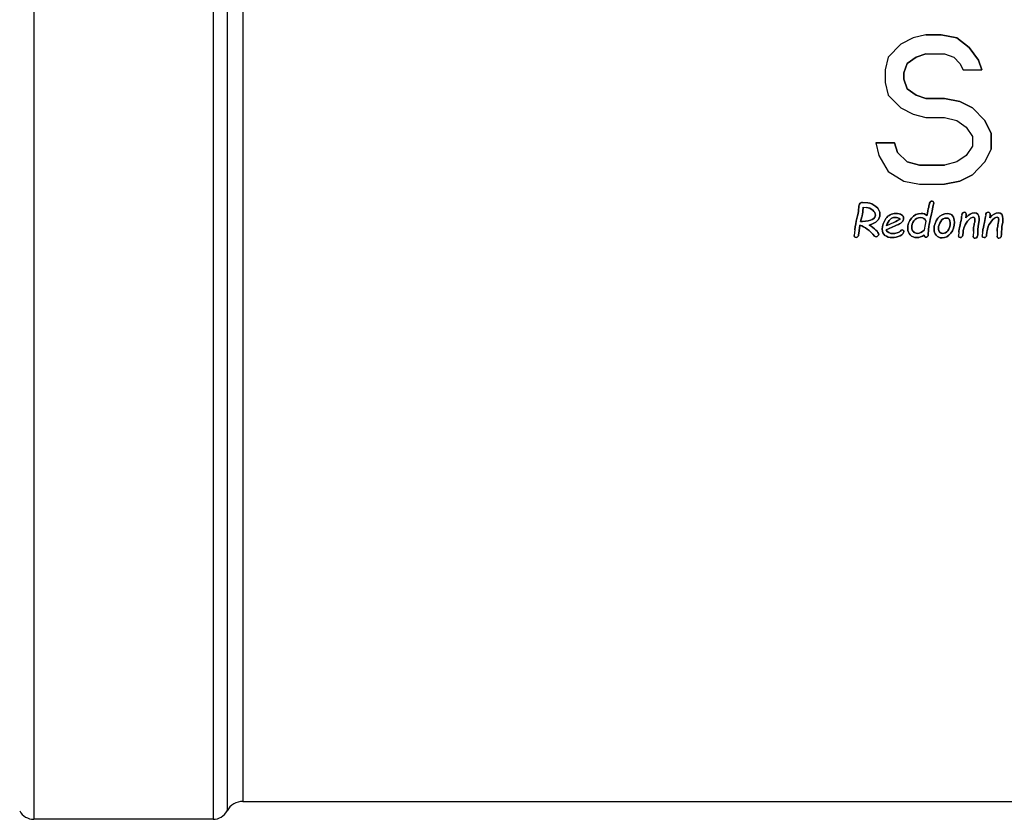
# Model space of a CAD drawing. Header units: millimetres. Extents: x 0 to 420, y 0 to 297.
# Tile 12 of 31: x 102 to 135, y 203 to 230. Entities that reach past the tile are written whole.
import ezdxf

# ---------------------------------------------------------------- set-up
doc = ezdxf.new("R2010")
doc.units = ezdxf.units.MM
doc.header["$LTSCALE"] = 23.1
for name, color, linetype in [('06_COURBES', 7, 'CONTINUOUS'), ('08_SURFACES', 7, 'CONTINUOUS'), ('AXES_REF', 7, 'CONTINUOUS')]:
    doc.layers.add(name, color=color, linetype=linetype)

msp = doc.modelspace()

# ---------------------------------------------------------------- linework, layer by layer
at = {"layer": '06_COURBES', "color": 4, "linetype": 'Continuous'}
for p, q in [((132.295, 229.039), (131.878, 228.826)), ((132.712, 229.145), (132.295, 229.039)), ((133.232, 229.145), (132.712, 229.145)), ((133.753, 229.039), (133.232, 229.145)), ((134.17, 228.72), (133.753, 229.039)), ((131.878, 228.826), (131.462, 228.401)), ((134.482, 228.294), (134.17, 228.72)), ((131.462, 228.401), (131.357, 227.975)), ((132.087, 228.188), (132.399, 228.401)), ((132.399, 228.401), (132.712, 228.507)), ((132.712, 228.507), (133.337, 228.507)), ((133.337, 228.507), (133.649, 228.401)), ((133.649, 228.401), (133.857, 228.188)), ((131.982, 227.869), (132.087, 228.188)), ((133.857, 228.188), (133.962, 227.975)), ((134.587, 227.975), (134.482, 228.294)), ((131.357, 227.975), (131.357, 227.55)), ((131.982, 227.656), (131.982, 227.869)), ((133.962, 227.975), (134.587, 227.975)), ((131.357, 227.55), (131.462, 227.124)), ((132.087, 227.337), (131.982, 227.656)), ((131.462, 227.124), (131.878, 226.698)), ((132.399, 227.124), (132.087, 227.337)), ((132.712, 227.018), (132.399, 227.124)), ((133.337, 227.018), (132.712, 227.018)), ((133.857, 226.911), (133.337, 227.018)), ((134.274, 226.698), (133.857, 226.911)), ((131.878, 226.698), (132.295, 226.486)), ((132.295, 226.486), (132.712, 226.379)), ((134.691, 226.273), (134.274, 226.698)), ((132.712, 226.379), (133.337, 226.379)), ((133.337, 226.379), (133.753, 226.273)), ((133.753, 226.273), (134.066, 226.06)), ((134.066, 226.06), (134.274, 225.741)), ((134.899, 225.847), (134.691, 226.273)), ((134.274, 225.741), (134.274, 225.422)), ((134.899, 225.316), (134.899, 225.847)), ((131.045, 225.528), (131.149, 225.103)), ((131.67, 225.528), (131.045, 225.528)), ((131.774, 225.209), (131.67, 225.528)), ((134.274, 225.422), (134.066, 225.103)), ((131.149, 225.103), (131.462, 224.571)), ((132.087, 224.89), (131.774, 225.209)), ((134.066, 225.103), (133.753, 224.89)), ((134.691, 224.89), (134.899, 225.316)), ((132.503, 224.784), (132.087, 224.89)), ((133.337, 224.784), (132.503, 224.784)), ((133.753, 224.89), (133.337, 224.784)), ((134.274, 224.464), (134.691, 224.89)), ((131.462, 224.571), (131.982, 224.252)), ((133.857, 224.252), (134.274, 224.464)), ((131.982, 224.252), (132.503, 224.145)), ((132.503, 224.145), (133.337, 224.145)), ((133.337, 224.145), (133.857, 224.252)), ((130.777, 223.524), (130.599, 223.538)), ((130.612, 223.235), (130.625, 223.379)), ((130.625, 223.379), (130.733, 223.37)), ((133.923, 223.126), (133.916, 223.064)), ((134.057, 223.024), (134.07, 223.112)), ((134.72, 223.126), (134.713, 223.064)), ((134.854, 223.024), (134.867, 223.112)), ((130.489, 222.592), (130.509, 222.775)), ((130.535, 222.903), (130.574, 223.052)), ((130.6, 222.903), (130.535, 222.903)), ((131.642, 222.866), (131.399, 222.756)), ((132.714, 222.911), (132.683, 222.738)), ((134.468, 222.735), (134.493, 222.878)), ((135.266, 222.735), (135.29, 222.878)), ((130.341, 222.621), (130.318, 222.432)), ((130.469, 222.446), (130.489, 222.592)), ((131.389, 222.619), (131.694, 222.755)), ((132.683, 222.738), (132.666, 222.61)), ((133.817, 222.54), (133.806, 222.418)), ((133.955, 222.447), (133.963, 222.54)), ((134.307, 222.575), (134.303, 222.412)), ((134.614, 222.54), (134.603, 222.418)), ((134.753, 222.447), (134.76, 222.54)), ((135.104, 222.575), (135.1, 222.412))]:
    msp.add_line(p, q, dxfattribs=at)
for points in [[(130.483, 223.446), (130.478, 223.423), (130.473, 223.379), (130.469, 223.315)], [(130.525, 223.511), (130.503, 223.491), (130.489, 223.469), (130.483, 223.446)], [(130.599, 223.538), (130.57, 223.539), (130.546, 223.53), (130.525, 223.511)], [(131.048, 223.399), (130.957, 223.475), (130.867, 223.518), (130.777, 223.524)], [(132.845, 223.514), (132.831, 223.469), (132.801, 223.329), (132.755, 223.093)], [(132.926, 223.58), (132.887, 223.58), (132.86, 223.558), (132.845, 223.514)], [(132.879, 223.052), (132.948, 223.336), (132.982, 223.495), (132.982, 223.529)], [(132.982, 223.529), (132.982, 223.563), (132.963, 223.58), (132.926, 223.58)], [(130.469, 223.315), (130.463, 223.221), (130.444, 223.116), (130.412, 223)], [(130.574, 223.052), (130.586, 223.094), (130.595, 223.132), (130.601, 223.163)], [(130.601, 223.163), (130.607, 223.194), (130.611, 223.219), (130.612, 223.235)], [(130.733, 223.37), (130.808, 223.361), (130.877, 223.331), (130.939, 223.278)], [(130.823, 222.776), (131.063, 222.849), (131.183, 222.969), (131.183, 223.138)], [(131.032, 223.111), (131.032, 223.063), (130.996, 223.016), (130.925, 222.971)], [(130.939, 223.278), (131.001, 223.226), (131.032, 223.17), (131.032, 223.111)], [(131.183, 223.138), (131.183, 223.236), (131.138, 223.323), (131.048, 223.399)], [(131.705, 223.172), (131.573, 223.172), (131.466, 223.113), (131.383, 222.996)], [(131.905, 223.128), (131.859, 223.157), (131.792, 223.172), (131.705, 223.172)], [(131.974, 223.004), (131.974, 223.057), (131.951, 223.098), (131.905, 223.128)], [(132.564, 223.17), (132.431, 223.17), (132.323, 223.117), (132.238, 223.013)], [(132.755, 223.093), (132.708, 223.144), (132.645, 223.17), (132.564, 223.17)], [(133.444, 223.166), (133.313, 223.166), (133.206, 223.112), (133.121, 223.006)], [(133.615, 223.088), (133.575, 223.14), (133.519, 223.166), (133.444, 223.166)], [(133.951, 223.184), (133.934, 223.17), (133.925, 223.15), (133.923, 223.126)], [(134.01, 223.207), (133.987, 223.207), (133.967, 223.199), (133.951, 223.184)], [(134.07, 223.112), (134.076, 223.175), (134.056, 223.207), (134.01, 223.207)], [(134.341, 223.19), (134.251, 223.19), (134.157, 223.135), (134.057, 223.024)], [(134.501, 222.99), (134.501, 223.123), (134.448, 223.19), (134.341, 223.19)], [(134.748, 223.184), (134.732, 223.17), (134.722, 223.15), (134.72, 223.126)], [(134.808, 223.207), (134.784, 223.207), (134.764, 223.199), (134.748, 223.184)], [(134.867, 223.112), (134.873, 223.175), (134.853, 223.207), (134.808, 223.207)], [(135.138, 223.19), (135.049, 223.19), (134.954, 223.135), (134.854, 223.024)], [(135.298, 222.99), (135.298, 223.123), (135.245, 223.19), (135.138, 223.19)], [(130.412, 223), (130.381, 222.889), (130.359, 222.763), (130.341, 222.621)], [(130.509, 222.775), (130.673, 222.726), (130.838, 222.604), (131.002, 222.411)], [(130.925, 222.971), (130.853, 222.925), (130.745, 222.903), (130.6, 222.903)], [(131.044, 222.614), (130.98, 222.674), (130.906, 222.728), (130.823, 222.776)], [(131.383, 222.996), (131.3, 222.879), (131.259, 222.76), (131.259, 222.638)], [(131.399, 222.756), (131.467, 222.943), (131.562, 223.038), (131.684, 223.038)], [(131.853, 222.978), (131.815, 222.95), (131.745, 222.912), (131.642, 222.866)], [(131.684, 223.038), (131.76, 223.038), (131.816, 223.018), (131.853, 222.978)], [(131.694, 222.755), (131.751, 222.779), (131.796, 222.8), (131.831, 222.817)], [(131.831, 222.817), (131.866, 222.834), (131.899, 222.859), (131.929, 222.89)], [(131.929, 222.89), (131.958, 222.921), (131.974, 222.959), (131.974, 223.004)], [(132.238, 223.013), (132.153, 222.908), (132.111, 222.791), (132.111, 222.661)], [(132.246, 222.697), (132.246, 222.772), (132.269, 222.847), (132.317, 222.921)], [(132.317, 222.921), (132.364, 222.995), (132.44, 223.032), (132.547, 223.032)], [(132.547, 223.032), (132.634, 223.032), (132.689, 222.992), (132.714, 222.911)], [(132.82, 222.726), (132.835, 222.839), (132.855, 222.948), (132.879, 223.052)], [(133.121, 223.006), (133.035, 222.9), (132.993, 222.781), (132.993, 222.65)], [(133.14, 222.669), (133.14, 222.746), (133.165, 222.824), (133.214, 222.9)], [(133.214, 222.9), (133.264, 222.977), (133.328, 223.016), (133.405, 223.016)], [(133.405, 223.016), (133.491, 223.016), (133.533, 222.962), (133.533, 222.855)], [(133.533, 222.855), (133.533, 222.738), (133.508, 222.65), (133.458, 222.591)], [(133.555, 222.51), (133.634, 222.615), (133.674, 222.739), (133.674, 222.88)], [(133.674, 222.88), (133.674, 222.966), (133.654, 223.036), (133.615, 223.088)], [(133.863, 222.781), (133.836, 222.668), (133.821, 222.588), (133.817, 222.54)], [(133.916, 223.064), (133.908, 222.99), (133.891, 222.895), (133.863, 222.781)], [(133.992, 222.681), (134.007, 222.748), (134.048, 222.824), (134.116, 222.911)], [(134.116, 222.911), (134.184, 222.996), (134.251, 223.039), (134.316, 223.039)], [(134.316, 223.039), (134.344, 223.039), (134.359, 223.012), (134.359, 222.958)], [(134.352, 222.879), (134.344, 222.856), (134.335, 222.81), (134.325, 222.742)], [(134.359, 222.958), (134.359, 222.936), (134.356, 222.91), (134.352, 222.879)], [(134.493, 222.878), (134.498, 222.92), (134.501, 222.958), (134.501, 222.99)], [(134.66, 222.781), (134.633, 222.668), (134.619, 222.588), (134.614, 222.54)], [(134.713, 223.064), (134.706, 222.99), (134.689, 222.895), (134.66, 222.781)], [(134.789, 222.681), (134.804, 222.748), (134.845, 222.824), (134.913, 222.911)], [(134.913, 222.911), (134.981, 222.996), (135.048, 223.039), (135.113, 223.039)], [(135.113, 223.039), (135.142, 223.039), (135.156, 223.012), (135.156, 222.958)], [(135.149, 222.879), (135.142, 222.856), (135.133, 222.81), (135.122, 222.742)], [(135.156, 222.958), (135.156, 222.936), (135.153, 222.91), (135.149, 222.879)], [(135.29, 222.878), (135.296, 222.92), (135.298, 222.958), (135.298, 222.99)], [(130.318, 222.432), (130.318, 222.415), (130.324, 222.4), (130.335, 222.388)], [(130.441, 222.393), (130.457, 222.409), (130.467, 222.426), (130.469, 222.446)], [(131.14, 222.475), (131.14, 222.508), (131.107, 222.554), (131.044, 222.614)], [(131.114, 222.415), (131.131, 222.433), (131.14, 222.453), (131.14, 222.475)], [(131.259, 222.638), (131.259, 222.553), (131.289, 222.486), (131.349, 222.436)], [(131.349, 222.436), (131.408, 222.387), (131.491, 222.362), (131.597, 222.362)], [(131.618, 222.496), (131.508, 222.496), (131.432, 222.537), (131.389, 222.619)], [(131.756, 222.519), (131.702, 222.503), (131.657, 222.496), (131.618, 222.496)], [(131.864, 222.58), (131.845, 222.555), (131.809, 222.535), (131.756, 222.519)], [(131.853, 222.425), (131.939, 222.466), (131.983, 222.513), (131.983, 222.563)], [(131.926, 222.619), (131.905, 222.619), (131.885, 222.606), (131.864, 222.58)], [(131.966, 222.602), (131.955, 222.613), (131.942, 222.619), (131.926, 222.619)], [(131.983, 222.563), (131.983, 222.578), (131.977, 222.591), (131.966, 222.602)], [(132.111, 222.661), (132.111, 222.576), (132.138, 222.505), (132.194, 222.448)], [(132.194, 222.448), (132.248, 222.391), (132.323, 222.362), (132.417, 222.362)], [(132.3, 222.56), (132.264, 222.599), (132.246, 222.644), (132.246, 222.697)], [(132.44, 222.502), (132.382, 222.502), (132.335, 222.521), (132.3, 222.56)], [(132.417, 222.362), (132.501, 222.362), (132.582, 222.389), (132.66, 222.441)], [(132.666, 222.61), (132.592, 222.537), (132.516, 222.502), (132.44, 222.502)], [(132.66, 222.441), (132.668, 222.396), (132.686, 222.374), (132.717, 222.374)], [(132.775, 222.399), (132.791, 222.416), (132.8, 222.433), (132.799, 222.45)], [(132.799, 222.45), (132.798, 222.523), (132.805, 222.612), (132.82, 222.726)], [(132.993, 222.65), (132.993, 222.565), (133.017, 222.493), (133.066, 222.437)], [(133.066, 222.437), (133.114, 222.38), (133.179, 222.351), (133.26, 222.351)], [(133.18, 222.546), (133.154, 222.576), (133.14, 222.617), (133.14, 222.669)], [(133.284, 222.502), (133.242, 222.502), (133.207, 222.517), (133.18, 222.546)], [(133.26, 222.351), (133.377, 222.351), (133.476, 222.404), (133.555, 222.51)], [(133.458, 222.591), (133.407, 222.531), (133.35, 222.502), (133.284, 222.502)], [(133.927, 222.383), (133.943, 222.398), (133.953, 222.42), (133.955, 222.447)], [(133.963, 222.54), (133.964, 222.573), (133.971, 222.607), (133.981, 222.641)], [(133.981, 222.641), (133.985, 222.655), (133.989, 222.668), (133.992, 222.681)], [(134.325, 222.742), (134.314, 222.674), (134.308, 222.618), (134.307, 222.575)], [(134.437, 222.382), (134.451, 222.408), (134.458, 222.473), (134.458, 222.575)], [(134.458, 222.575), (134.458, 222.644), (134.462, 222.697), (134.468, 222.735)], [(134.724, 222.383), (134.741, 222.398), (134.75, 222.42), (134.753, 222.447)], [(134.76, 222.54), (134.762, 222.573), (134.768, 222.607), (134.778, 222.641)], [(134.778, 222.641), (134.782, 222.655), (134.786, 222.668), (134.789, 222.681)], [(135.122, 222.742), (135.111, 222.674), (135.106, 222.618), (135.104, 222.575)], [(135.235, 222.382), (135.248, 222.408), (135.255, 222.473), (135.255, 222.575)], [(135.255, 222.575), (135.255, 222.644), (135.259, 222.697), (135.266, 222.735)], [(130.335, 222.388), (130.347, 222.376), (130.363, 222.369), (130.382, 222.369)], [(130.382, 222.369), (130.405, 222.369), (130.425, 222.377), (130.441, 222.393)], [(131.002, 222.411), (131.016, 222.395), (131.032, 222.388), (131.051, 222.388)], [(131.051, 222.388), (131.075, 222.388), (131.096, 222.397), (131.114, 222.415)], [(131.597, 222.362), (131.681, 222.362), (131.766, 222.383), (131.853, 222.425)], [(132.717, 222.374), (132.74, 222.374), (132.759, 222.383), (132.775, 222.399)], [(133.806, 222.418), (133.806, 222.38), (133.827, 222.36), (133.868, 222.36)], [(133.868, 222.36), (133.891, 222.36), (133.911, 222.369), (133.927, 222.383)], [(134.303, 222.412), (134.3, 222.366), (134.32, 222.342), (134.364, 222.342)], [(134.364, 222.342), (134.399, 222.342), (134.424, 222.355), (134.437, 222.382)], [(134.603, 222.418), (134.603, 222.38), (134.624, 222.36), (134.666, 222.36)], [(134.666, 222.36), (134.689, 222.36), (134.708, 222.369), (134.724, 222.383)], [(135.1, 222.412), (135.097, 222.366), (135.117, 222.342), (135.161, 222.342)], [(135.161, 222.342), (135.197, 222.342), (135.221, 222.355), (135.235, 222.382)]]:
    msp.add_open_spline(points, degree=3, dxfattribs=at)
at = {"layer": '08_SURFACES', "color": 7, "linetype": 'Continuous'}
for p, q in [((132.295, 229.039), (131.878, 228.826)), ((132.712, 229.145), (132.295, 229.039)), ((132.712, 229.145), (133.232, 229.145)), ((133.232, 229.145), (133.753, 229.039)), ((133.753, 229.039), (134.17, 228.72)), ((131.878, 228.826), (131.462, 228.401)), ((134.17, 228.72), (134.482, 228.294)), ((131.462, 228.401), (131.357, 227.975)), ((132.399, 228.401), (132.087, 228.188)), ((132.712, 228.507), (132.399, 228.401)), ((132.712, 228.507), (133.337, 228.507)), ((133.337, 228.507), (133.649, 228.401)), ((133.649, 228.401), (133.857, 228.188)), ((132.087, 228.188), (131.982, 227.869)), ((133.857, 228.188), (133.962, 227.975)), ((134.482, 228.294), (134.587, 227.975)), ((131.357, 227.975), (131.357, 227.55)), ((131.982, 227.869), (131.982, 227.656)), ((133.962, 227.975), (134.587, 227.975)), ((131.357, 227.55), (131.462, 227.124)), ((131.982, 227.656), (132.087, 227.337)), ((131.462, 227.124), (131.878, 226.698)), ((132.087, 227.337), (132.399, 227.124)), ((132.399, 227.124), (132.712, 227.018)), ((132.712, 227.018), (133.337, 227.018)), ((133.337, 227.018), (133.857, 226.911)), ((133.857, 226.911), (134.274, 226.698)), ((131.878, 226.698), (132.295, 226.486)), ((132.295, 226.486), (132.712, 226.379)), ((134.274, 226.698), (134.691, 226.273)), ((132.712, 226.379), (133.337, 226.379)), ((133.337, 226.379), (133.753, 226.273)), ((133.753, 226.273), (134.066, 226.06)), ((134.066, 226.06), (134.274, 225.741)), ((134.691, 226.273), (134.899, 225.847)), ((134.274, 225.741), (134.274, 225.422)), ((134.899, 225.847), (134.899, 225.316)), ((131.045, 225.528), (131.149, 225.103)), ((131.045, 225.528), (131.67, 225.528)), ((131.67, 225.528), (131.774, 225.209)), ((134.274, 225.422), (134.066, 225.103)), ((131.149, 225.103), (131.462, 224.571)), ((131.774, 225.209), (132.087, 224.89)), ((134.066, 225.103), (133.753, 224.89)), ((134.899, 225.316), (134.691, 224.89)), ((132.087, 224.89), (132.503, 224.784)), ((132.503, 224.784), (133.337, 224.784)), ((133.753, 224.89), (133.337, 224.784)), ((134.691, 224.89), (134.274, 224.464)), ((131.462, 224.571), (131.982, 224.252)), ((134.274, 224.464), (133.857, 224.252)), ((131.982, 224.252), (132.503, 224.145)), ((132.503, 224.145), (133.337, 224.145)), ((133.857, 224.252), (133.337, 224.145)), ((130.599, 223.538), (130.777, 223.524)), ((130.625, 223.379), (130.612, 223.235)), ((130.625, 223.379), (130.733, 223.37)), ((133.923, 223.126), (133.916, 223.064)), ((134.07, 223.112), (134.057, 223.024)), ((134.72, 223.126), (134.713, 223.064)), ((134.867, 223.112), (134.854, 223.024)), ((130.509, 222.775), (130.489, 222.592)), ((130.574, 223.052), (130.535, 222.903)), ((130.535, 222.903), (130.6, 222.903)), ((131.642, 222.866), (131.399, 222.756)), ((132.714, 222.911), (132.683, 222.738)), ((134.493, 222.878), (134.468, 222.735)), ((135.29, 222.878), (135.266, 222.735)), ((130.341, 222.621), (130.318, 222.432)), ((130.489, 222.592), (130.469, 222.446)), ((131.694, 222.755), (131.389, 222.619)), ((132.683, 222.738), (132.666, 222.61)), ((133.817, 222.54), (133.806, 222.418)), ((133.963, 222.54), (133.955, 222.447)), ((134.307, 222.575), (134.303, 222.412)), ((134.614, 222.54), (134.603, 222.418)), ((134.76, 222.54), (134.753, 222.447)), ((135.104, 222.575), (135.1, 222.412))]:
    msp.add_line(p, q, dxfattribs=at)
for points in [[(130.469, 223.315), (130.473, 223.379), (130.478, 223.423), (130.483, 223.446)], [(130.483, 223.446), (130.489, 223.469), (130.503, 223.491), (130.525, 223.511)], [(130.525, 223.511), (130.546, 223.53), (130.57, 223.539), (130.599, 223.538)], [(130.777, 223.524), (130.867, 223.518), (130.957, 223.475), (131.048, 223.399)], [(132.755, 223.093), (132.801, 223.329), (132.831, 223.469), (132.845, 223.514)], [(132.845, 223.514), (132.86, 223.558), (132.887, 223.58), (132.926, 223.58)], [(132.982, 223.529), (132.982, 223.495), (132.948, 223.336), (132.879, 223.052)], [(132.926, 223.58), (132.963, 223.58), (132.982, 223.563), (132.982, 223.529)], [(130.412, 223), (130.444, 223.116), (130.463, 223.221), (130.469, 223.315)], [(130.601, 223.163), (130.595, 223.132), (130.586, 223.094), (130.574, 223.052)], [(130.612, 223.235), (130.611, 223.219), (130.607, 223.194), (130.601, 223.163)], [(130.939, 223.278), (130.877, 223.331), (130.808, 223.361), (130.733, 223.37)], [(131.183, 223.138), (131.183, 222.969), (131.063, 222.849), (130.823, 222.776)], [(130.925, 222.971), (130.996, 223.016), (131.032, 223.063), (131.032, 223.111)], [(131.032, 223.111), (131.032, 223.17), (131.001, 223.226), (130.939, 223.278)], [(131.048, 223.399), (131.138, 223.323), (131.183, 223.236), (131.183, 223.138)], [(131.383, 222.996), (131.466, 223.113), (131.573, 223.172), (131.705, 223.172)], [(131.705, 223.172), (131.792, 223.172), (131.859, 223.157), (131.905, 223.128)], [(131.905, 223.128), (131.951, 223.098), (131.974, 223.057), (131.974, 223.004)], [(132.238, 223.013), (132.323, 223.117), (132.431, 223.17), (132.564, 223.17)], [(132.564, 223.17), (132.645, 223.17), (132.708, 223.144), (132.755, 223.093)], [(133.121, 223.006), (133.206, 223.112), (133.313, 223.166), (133.444, 223.166)], [(133.444, 223.166), (133.519, 223.166), (133.575, 223.14), (133.615, 223.088)], [(133.923, 223.126), (133.925, 223.15), (133.934, 223.17), (133.951, 223.184)], [(133.951, 223.184), (133.967, 223.199), (133.987, 223.207), (134.01, 223.207)], [(134.01, 223.207), (134.056, 223.207), (134.076, 223.175), (134.07, 223.112)], [(134.057, 223.024), (134.157, 223.135), (134.251, 223.19), (134.341, 223.19)], [(134.341, 223.19), (134.448, 223.19), (134.501, 223.123), (134.501, 222.99)], [(134.72, 223.126), (134.722, 223.15), (134.732, 223.17), (134.748, 223.184)], [(134.748, 223.184), (134.764, 223.199), (134.784, 223.207), (134.808, 223.207)], [(134.808, 223.207), (134.853, 223.207), (134.873, 223.175), (134.867, 223.112)], [(134.854, 223.024), (134.954, 223.135), (135.049, 223.19), (135.138, 223.19)], [(135.138, 223.19), (135.245, 223.19), (135.298, 223.123), (135.298, 222.99)], [(130.341, 222.621), (130.359, 222.763), (130.381, 222.889), (130.412, 223)], [(131.002, 222.411), (130.838, 222.604), (130.673, 222.726), (130.509, 222.775)], [(130.6, 222.903), (130.745, 222.903), (130.853, 222.925), (130.925, 222.971)], [(130.823, 222.776), (130.906, 222.728), (130.98, 222.674), (131.044, 222.614)], [(131.259, 222.638), (131.259, 222.76), (131.3, 222.879), (131.383, 222.996)], [(131.684, 223.038), (131.562, 223.038), (131.467, 222.943), (131.399, 222.756)], [(131.642, 222.866), (131.745, 222.912), (131.815, 222.95), (131.853, 222.978)], [(131.853, 222.978), (131.816, 223.018), (131.76, 223.038), (131.684, 223.038)], [(131.831, 222.817), (131.796, 222.8), (131.751, 222.779), (131.694, 222.755)], [(131.929, 222.89), (131.899, 222.859), (131.866, 222.834), (131.831, 222.817)], [(131.974, 223.004), (131.974, 222.959), (131.958, 222.921), (131.929, 222.89)], [(132.111, 222.661), (132.111, 222.791), (132.153, 222.908), (132.238, 223.013)], [(132.317, 222.921), (132.269, 222.847), (132.246, 222.772), (132.246, 222.697)], [(132.547, 223.032), (132.44, 223.032), (132.364, 222.995), (132.317, 222.921)], [(132.714, 222.911), (132.689, 222.992), (132.634, 223.032), (132.547, 223.032)], [(132.879, 223.052), (132.855, 222.948), (132.835, 222.839), (132.82, 222.726)], [(132.993, 222.65), (132.993, 222.781), (133.035, 222.9), (133.121, 223.006)], [(133.214, 222.9), (133.165, 222.824), (133.14, 222.746), (133.14, 222.669)], [(133.405, 223.016), (133.328, 223.016), (133.264, 222.977), (133.214, 222.9)], [(133.533, 222.855), (133.533, 222.962), (133.491, 223.016), (133.405, 223.016)], [(133.458, 222.591), (133.508, 222.65), (133.533, 222.738), (133.533, 222.855)], [(133.674, 222.88), (133.674, 222.739), (133.634, 222.615), (133.555, 222.51)], [(133.615, 223.088), (133.654, 223.036), (133.674, 222.966), (133.674, 222.88)], [(133.817, 222.54), (133.821, 222.588), (133.836, 222.668), (133.863, 222.781)], [(133.863, 222.781), (133.891, 222.895), (133.908, 222.99), (133.916, 223.064)], [(134.116, 222.911), (134.048, 222.824), (134.007, 222.748), (133.992, 222.681)], [(134.316, 223.039), (134.251, 223.039), (134.184, 222.996), (134.116, 222.911)], [(134.359, 222.958), (134.359, 223.012), (134.344, 223.039), (134.316, 223.039)], [(134.325, 222.742), (134.335, 222.81), (134.344, 222.856), (134.352, 222.879)], [(134.352, 222.879), (134.356, 222.91), (134.359, 222.936), (134.359, 222.958)], [(134.501, 222.99), (134.501, 222.958), (134.498, 222.92), (134.493, 222.878)], [(134.614, 222.54), (134.619, 222.588), (134.633, 222.668), (134.66, 222.781)], [(134.66, 222.781), (134.689, 222.895), (134.706, 222.99), (134.713, 223.064)], [(134.913, 222.911), (134.845, 222.824), (134.804, 222.748), (134.789, 222.681)], [(135.113, 223.039), (135.048, 223.039), (134.981, 222.996), (134.913, 222.911)], [(135.156, 222.958), (135.156, 223.012), (135.142, 223.039), (135.113, 223.039)], [(135.122, 222.742), (135.133, 222.81), (135.142, 222.856), (135.149, 222.879)], [(135.149, 222.879), (135.153, 222.91), (135.156, 222.936), (135.156, 222.958)], [(135.298, 222.99), (135.298, 222.958), (135.296, 222.92), (135.29, 222.878)], [(130.335, 222.388), (130.324, 222.4), (130.318, 222.415), (130.318, 222.432)], [(130.469, 222.446), (130.467, 222.426), (130.457, 222.409), (130.441, 222.393)], [(131.044, 222.614), (131.107, 222.554), (131.14, 222.508), (131.14, 222.475)], [(131.14, 222.475), (131.14, 222.453), (131.131, 222.433), (131.114, 222.415)], [(131.349, 222.436), (131.289, 222.486), (131.259, 222.553), (131.259, 222.638)], [(131.597, 222.362), (131.491, 222.362), (131.408, 222.387), (131.349, 222.436)], [(131.389, 222.619), (131.432, 222.537), (131.508, 222.496), (131.618, 222.496)], [(131.618, 222.496), (131.657, 222.496), (131.702, 222.503), (131.756, 222.519)], [(131.756, 222.519), (131.809, 222.535), (131.845, 222.555), (131.864, 222.58)], [(131.983, 222.563), (131.983, 222.513), (131.939, 222.466), (131.853, 222.425)], [(131.864, 222.58), (131.885, 222.606), (131.905, 222.619), (131.926, 222.619)], [(131.926, 222.619), (131.942, 222.619), (131.955, 222.613), (131.966, 222.602)], [(131.966, 222.602), (131.977, 222.591), (131.983, 222.578), (131.983, 222.563)], [(132.194, 222.448), (132.138, 222.505), (132.111, 222.576), (132.111, 222.661)], [(132.417, 222.362), (132.323, 222.362), (132.248, 222.391), (132.194, 222.448)], [(132.246, 222.697), (132.246, 222.644), (132.264, 222.599), (132.3, 222.56)], [(132.3, 222.56), (132.335, 222.521), (132.382, 222.502), (132.44, 222.502)], [(132.66, 222.441), (132.582, 222.389), (132.501, 222.362), (132.417, 222.362)], [(132.44, 222.502), (132.516, 222.502), (132.592, 222.537), (132.666, 222.61)], [(132.717, 222.374), (132.686, 222.374), (132.668, 222.396), (132.66, 222.441)], [(132.799, 222.45), (132.8, 222.433), (132.791, 222.416), (132.775, 222.399)], [(132.82, 222.726), (132.805, 222.612), (132.798, 222.523), (132.799, 222.45)], [(133.066, 222.437), (133.017, 222.493), (132.993, 222.565), (132.993, 222.65)], [(133.26, 222.351), (133.179, 222.351), (133.114, 222.38), (133.066, 222.437)], [(133.14, 222.669), (133.14, 222.617), (133.154, 222.576), (133.18, 222.546)], [(133.18, 222.546), (133.207, 222.517), (133.242, 222.502), (133.284, 222.502)], [(133.555, 222.51), (133.476, 222.404), (133.377, 222.351), (133.26, 222.351)], [(133.284, 222.502), (133.35, 222.502), (133.407, 222.531), (133.458, 222.591)], [(133.955, 222.447), (133.953, 222.42), (133.943, 222.398), (133.927, 222.383)], [(133.981, 222.641), (133.971, 222.607), (133.964, 222.573), (133.963, 222.54)], [(133.992, 222.681), (133.989, 222.668), (133.985, 222.655), (133.981, 222.641)], [(134.307, 222.575), (134.308, 222.618), (134.314, 222.674), (134.325, 222.742)], [(134.458, 222.575), (134.458, 222.473), (134.451, 222.408), (134.437, 222.382)], [(134.468, 222.735), (134.462, 222.697), (134.458, 222.644), (134.458, 222.575)], [(134.753, 222.447), (134.75, 222.42), (134.741, 222.398), (134.724, 222.383)], [(134.778, 222.641), (134.768, 222.607), (134.762, 222.573), (134.76, 222.54)], [(134.789, 222.681), (134.786, 222.668), (134.782, 222.655), (134.778, 222.641)], [(135.104, 222.575), (135.106, 222.618), (135.111, 222.674), (135.122, 222.742)], [(135.255, 222.575), (135.255, 222.473), (135.248, 222.408), (135.235, 222.382)], [(135.266, 222.735), (135.259, 222.697), (135.255, 222.644), (135.255, 222.575)], [(130.382, 222.369), (130.363, 222.369), (130.347, 222.376), (130.335, 222.388)], [(130.441, 222.393), (130.425, 222.377), (130.405, 222.369), (130.382, 222.369)], [(131.051, 222.388), (131.032, 222.388), (131.016, 222.395), (131.002, 222.411)], [(131.114, 222.415), (131.096, 222.397), (131.075, 222.388), (131.051, 222.388)], [(131.853, 222.425), (131.766, 222.383), (131.681, 222.362), (131.597, 222.362)], [(132.775, 222.399), (132.759, 222.383), (132.74, 222.374), (132.717, 222.374)], [(133.868, 222.36), (133.827, 222.36), (133.806, 222.38), (133.806, 222.418)], [(133.927, 222.383), (133.911, 222.369), (133.891, 222.36), (133.868, 222.36)], [(134.364, 222.342), (134.32, 222.342), (134.3, 222.366), (134.303, 222.412)], [(134.437, 222.382), (134.424, 222.355), (134.399, 222.342), (134.364, 222.342)], [(134.666, 222.36), (134.624, 222.36), (134.603, 222.38), (134.603, 222.418)], [(134.724, 222.383), (134.708, 222.369), (134.689, 222.36), (134.666, 222.36)], [(135.161, 222.342), (135.117, 222.342), (135.097, 222.366), (135.1, 222.412)], [(135.235, 222.382), (135.221, 222.355), (135.197, 222.342), (135.161, 222.342)]]:
    msp.add_open_spline(points, degree=3, dxfattribs=at)
at = {"layer": 'AXES_REF', "color": 9, "linetype": 'Continuous'}
for p, q in [((102.862, 250.385), (102.862, 202.905)), ((108.862, 250.385), (108.862, 202.905)), ((109.332, 250.103), (109.332, 203.188)), ((109.862, 249.785), (109.862, 203.505))]:
    msp.add_line(p, q, dxfattribs=at)
at = {"layer": 'AXES_REF', "color": 7, "linetype": 'Continuous'}
for p, q in [((109.862, 203.505), (161.862, 203.505)), ((108.862, 202.905), (102.862, 202.905))]:
    msp.add_line(p, q, dxfattribs=at)
for centre, radius, start, end in [((109.862, 202.905), 0.6, 90, 151.9275), ((102.862, 203.439), 0.533, 208.0725, 270), ((108.862, 203.439), 0.533, 270, 331.9275)]:
    msp.add_arc(centre, radius, start, end, dxfattribs=at)

doc.saveas('drawing.dxf')
